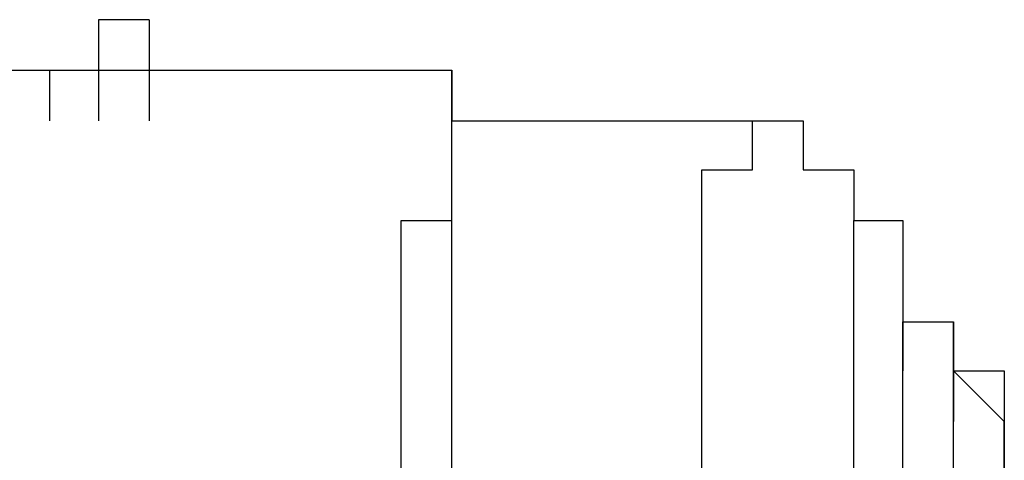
# Model space of a CAD drawing. Header units: inches. Extents: x -52 to 2304, y -1039 to 838.
# Tile 75 of 118: x 861.55 to 869.24, y 385.39 to 388.84. Entities that reach past the tile are written whole.
import ezdxf

# ---------------------------------------------------------------- set-up
doc = ezdxf.new("R2010")
doc.units = ezdxf.units.IN
doc.header["$MEASUREMENT"] = 0
doc.layers.add('DRYER-TRAIN', color=7, linetype='Continuous')

msp = doc.modelspace()

# ---------------------------------------------------------------- linework, layer by layer
at = {"layer": 'DRYER-TRAIN'}
for p, q in [((862.56, 388.836), (862.164, 388.836)), ((862.164, 388.836), (862.164, 388.44)), ((862.164, 388.836), (862.164, 388.44)), ((862.164, 388.836), (862.164, 388.44)), ((862.164, 388.836), (862.164, 388.44)), ((862.56, 388.836), (862.164, 388.836)), ((862.164, 388.836), (862.164, 388.44)), ((862.56, 388.836), (862.56, 388.44)), ((862.56, 388.836), (862.56, 388.44)), ((862.56, 388.836), (862.56, 388.44)), ((861.384, 388.44), (862.164, 388.44)), ((861.78, 388.44), (861.78, 388.044)), ((862.164, 388.44), (862.164, 388.044)), ((862.164, 388.44), (862.164, 388.044)), ((862.164, 388.44), (862.164, 388.044)), ((862.164, 388.44), (862.56, 388.44)), ((862.164, 388.44), (862.164, 388.044)), ((862.164, 388.44), (862.164, 388.044)), ((862.56, 388.44), (862.56, 388.044)), ((862.56, 388.44), (862.56, 388.044)), ((862.56, 388.44), (864.924, 388.44)), ((862.56, 388.44), (862.56, 388.044)), ((862.56, 388.44), (862.56, 388.044)), ((864.924, 388.44), (864.924, 388.044)), ((864.924, 388.044), (864.924, 388.44)), ((864.924, 388.044), (864.924, 388.44)), ((864.924, 388.44), (864.924, 388.044)), ((864.924, 388.044), (865.308, 388.044)), ((864.924, 387.66), (864.924, 388.044)), ((864.924, 388.044), (865.308, 388.044)), ((864.924, 387.66), (864.924, 388.044)), ((864.924, 387.66), (864.924, 388.044)), ((865.308, 388.044), (867.276, 388.044)), ((867.276, 388.044), (867.672, 388.044)), ((867.276, 387.66), (867.276, 388.044)), ((867.672, 388.044), (867.672, 387.66)), ((864.924, 385.692), (864.924, 387.66)), ((864.924, 387.264), (864.924, 387.66)), ((864.924, 387.264), (864.924, 387.66)), ((866.88, 387.264), (866.88, 387.66)), ((866.88, 387.66), (867.276, 387.66)), ((867.672, 387.66), (868.068, 387.66)), ((868.068, 387.66), (868.068, 387.264)), ((864.528, 386.868), (864.528, 387.264)), ((864.528, 387.264), (864.924, 387.264)), ((864.924, 386.868), (864.924, 387.264)), ((866.88, 386.868), (866.88, 387.264)), ((868.068, 387.264), (868.452, 387.264)), ((868.068, 386.868), (868.068, 387.264)), ((868.068, 387.264), (868.452, 387.264)), ((868.452, 387.264), (868.452, 386.472)), ((868.452, 387.264), (868.452, 386.868)), ((864.528, 386.472), (864.528, 386.868)), ((864.924, 386.472), (864.924, 386.868)), ((866.88, 386.472), (866.88, 386.868)), ((868.068, 386.472), (868.068, 386.868)), ((864.528, 386.088), (864.528, 386.472)), ((864.924, 386.088), (864.924, 386.472)), ((866.88, 386.088), (866.88, 386.472)), ((868.068, 386.088), (868.068, 386.472)), ((868.452, 386.472), (868.848, 386.472)), ((868.452, 386.472), (868.452, 386.088)), ((868.452, 386.088), (868.452, 386.472)), ((868.452, 386.088), (868.452, 386.472)), ((868.452, 386.472), (868.848, 386.472)), ((868.848, 386.472), (868.848, 386.088)), ((868.848, 386.088), (868.848, 386.472)), ((868.848, 386.472), (868.848, 386.088)), ((868.848, 386.088), (868.848, 386.472)), ((864.528, 385.692), (864.528, 386.088)), ((864.924, 385.692), (864.924, 386.088)), ((866.88, 385.692), (866.88, 386.088)), ((868.068, 385.692), (868.068, 386.088)), ((868.452, 385.692), (868.452, 386.088)), ((868.452, 385.692), (868.452, 386.088)), ((868.848, 386.088), (869.244, 386.088)), ((868.848, 386.088), (868.848, 385.692)), ((868.848, 385.692), (868.848, 386.088)), ((868.848, 386.088), (869.244, 386.088)), ((868.848, 385.692), (868.848, 386.088)), ((868.848, 385.692), (868.848, 386.088)), ((868.848, 386.088), (869.244, 386.088)), ((868.848, 386.088), (868.848, 385.692)), ((868.848, 385.692), (868.848, 386.088)), ((869.244, 385.692), (868.848, 386.088)), ((869.244, 386.088), (869.244, 385.692)), ((869.244, 386.088), (869.244, 385.692)), ((869.244, 386.088), (869.244, 385.692)), ((864.528, 385.296), (864.528, 385.692)), ((864.924, 383.724), (864.924, 385.692)), ((864.924, 385.296), (864.924, 385.692)), ((866.88, 385.296), (866.88, 385.692)), ((868.068, 385.296), (868.068, 385.692)), ((868.452, 385.296), (868.452, 385.692)), ((868.452, 385.296), (868.452, 385.692)), ((868.848, 384.516), (868.848, 385.692)), ((868.848, 385.296), (868.848, 385.692)), ((868.848, 385.296), (868.848, 385.692)), ((868.848, 385.296), (868.848, 385.692)), ((869.244, 385.692), (869.244, 385.296)), ((869.244, 385.692), (869.244, 385.296)), ((869.244, 385.692), (869.244, 385.296)), ((869.244, 385.296), (869.244, 385.692))]:
    msp.add_line(p, q, dxfattribs=at)

doc.saveas('drawing.dxf')
